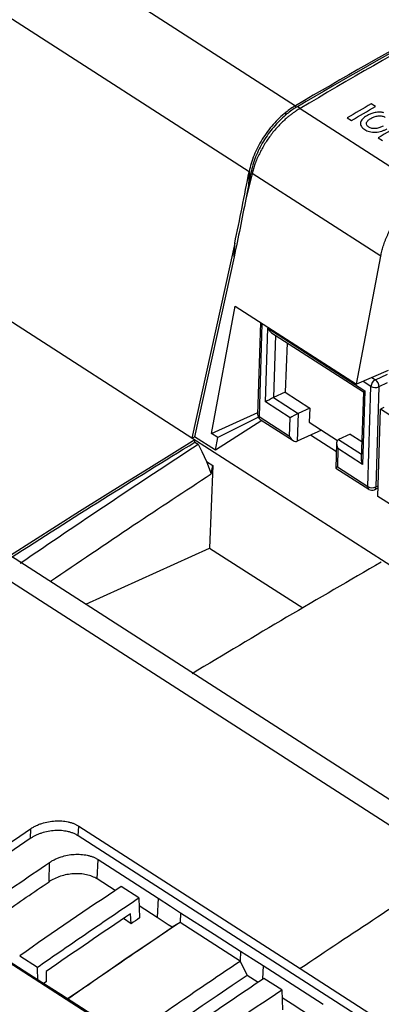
# Model space of a CAD drawing. Header units: millimetres. Extents: x -1111 to 1147, y -743 to 1146.
# Tile 80 of 203: x 788 to 820, y -493 to -406. Entities that reach past the tile are written whole.
import ezdxf

# ---------------------------------------------------------------- set-up
doc = ezdxf.new("R2010")
doc.units = ezdxf.units.MM

msp = doc.modelspace()

# ---------------------------------------------------------------- linework, layer by layer
at = {"color": 7, "linetype": 'Continuous', "lineweight": 25}
for p, q in [((783.279, -394.761), (811.981, -413.209)), ((778.765, -400.323), (807.877, -419.034)), ((819.041, -413.281), (818.681, -413.049)), ((811.112, -414.029), (811.123, -413.799)), ((811.977, -413.211), (811.969, -413.402)), ((812.385, -413.454), (812.141, -413.298)), ((812.385, -413.454), (823.588, -420.655)), ((816.558, -414.288), (816.919, -414.52)), ((819.297, -416.049), (819.658, -416.28)), ((808.144, -419.191), (807.581, -421.474)), ((807.876, -419.04), (807.82, -420.242)), ((807.876, -419.04), (807.877, -419.034)), ((808.144, -419.191), (808.039, -419.124)), ((819.519, -426.502), (808.144, -419.191)), ((802.825, -442.581), (772.403, -423.028)), ((806.601, -425.36), (802.825, -442.581)), ((806.547, -426.551), (806.601, -425.36)), ((806.547, -426.551), (803.055, -442.477)), ((817.387, -437.822), (819.519, -426.502)), ((804.54, -442.182), (806.646, -430.918)), ((806.646, -430.918), (817.387, -437.822)), ((808.886, -432.357), (808.628, -440.486)), ((809.319, -439.379), (809.526, -432.869)), ((809.526, -432.869), (818.117, -438.391)), ((809.867, -433.268), (817.982, -438.484)), ((754.338, -434.379), (826.044, -480.467)), ((811.235, -434.148), (811.063, -438.523)), ((820.184, -436.594), (817.387, -437.822)), ((819.041, -437.42), (820.122, -436.916)), ((818.117, -438.391), (817.911, -444.901)), ((818.373, -446.859), (818.654, -438.012)), ((819.359, -438.051), (819.079, -446.898)), ((811.063, -438.523), (810.038, -439.001)), ((810.038, -439.001), (812.214, -440.399)), ((811.063, -438.523), (813.239, -439.922)), ((817.982, -438.483), (817.794, -444.429)), ((811.495, -440.778), (809.319, -439.379)), ((813.239, -439.922), (812.214, -440.399)), ((813.239, -439.922), (813.19, -441.172)), ((819.259, -447.727), (819.504, -440.028)), ((819.803, -439.888), (819.504, -440.028)), ((862.558, -467.7), (819.504, -440.028)), ((804.54, -442.182), (808.634, -440.307)), ((808.996, -441.012), (804.895, -443.659)), ((808.692, -440.736), (805.097, -442.54)), ((808.754, -440.676), (811.444, -442.405)), ((808.857, -440.923), (811.785, -442.804)), ((811.444, -442.405), (811.495, -440.778)), ((812.214, -440.399), (812.136, -442.862)), ((814.27, -441.867), (812.136, -442.862)), ((813.19, -441.172), (815.691, -442.78)), ((802.825, -442.581), (803.055, -442.477)), ((803.08, -442.745), (802.825, -442.581)), ((911.268, -512.281), (802.825, -442.581)), ((804.895, -443.659), (803.055, -442.477)), ((803.073, -442.938), (803.08, -442.745)), ((805.097, -442.54), (804.54, -442.182)), ((804.895, -443.659), (805.097, -442.54)), ((816.815, -442.22), (815.79, -442.698)), ((816.815, -442.22), (817.843, -442.88)), ((803.073, -442.938), (803.365, -443.126)), ((815.618, -443.03), (815.548, -445.222)), ((815.735, -443.503), (815.683, -445.13)), ((817.911, -444.901), (815.735, -443.503)), ((804.122, -444.652), (804.654, -444.994)), ((804.122, -444.652), (804.519, -445.744)), ((804.654, -444.994), (804.375, -452.307)), ((804.519, -445.744), (804.654, -444.994)), ((815.549, -445.224), (818.477, -447.105)), ((815.683, -445.13), (818.373, -446.859)), ((818.958, -447.138), (819.283, -446.986)), ((862.314, -475.399), (819.259, -447.727)), ((793.441, -457.25), (804.375, -452.307)), ((804.375, -452.307), (812.62, -457.589)), ((786.773, -452.965), (885.22, -516.239)), ((788.54, -477.103), (788.512, -477.961)), ((792.764, -477.716), (792.805, -476.858)), ((792.805, -476.858), (812.398, -489.451)), ((874.675, -530.362), (792.764, -477.716)), ((790.181, -481.781), (790.236, -480.064)), ((794.437, -481.529), (794.518, -479.812)), ((796.028, -482.548), (794.437, -481.529)), ((798.114, -483.205), (796.55, -482.192)), ((798.114, -483.205), (798.192, -484.972)), ((799.835, -483.217), (799.754, -484.934)), ((799.754, -484.934), (798.145, -483.903)), ((801.805, -484.509), (801.765, -485.368)), ((800.314, -497.702), (780.721, -485.109)), ((797.44, -485.48), (796.754, -485.036)), ((797.44, -485.48), (797.401, -484.596)), ((801.765, -485.368), (801.068, -485.795)), ((807.072, -488.779), (801.765, -485.368)), ((807.112, -487.92), (807.072, -488.779)), ((787.587, -488.316), (789.162, -489.32)), ((807.072, -488.779), (807.702, -490.059)), ((789.179, -490.545), (789.162, -489.32)), ((789.932, -489.7), (789.944, -490.604)), ((812.398, -489.451), (874.715, -529.504)), ((789.944, -490.604), (789.702, -490.772)), ((810.757, -491.323), (809.181, -490.318)), ((810.757, -491.323), (810.835, -493.089))]:
    msp.add_line(p, q, dxfattribs=at)
at = {"color": 250, "linetype": 'Continuous', "lineweight": 25}
for p, q in [((809.015, -432.44), (808.754, -440.676)), ((810.213, -433.491), (810.038, -439.001)), ((818.741, -437.228), (819.041, -437.42)), ((818.654, -438.012), (817.964, -437.569)), ((820.097, -437.707), (819.359, -438.051)), ((815.594, -443.787), (813.305, -442.316)), ((815.79, -442.698), (817.807, -443.994)), ((819.079, -446.898), (819.289, -446.8)), ((809.122, -489.186), (809.066, -490.396))]:
    msp.add_line(p, q, dxfattribs=at)
at = {"color": 7, "linetype": 'Continuous', "lineweight": 25, "flags": 128}
for points in [[(803.08, -442.745), (801.039, -443.997), (798.999, -445.256), (796.959, -446.523), (794.921, -447.796), (792.883, -449.078), (790.845, -450.366), (788.809, -451.662), (786.773, -452.965)], [(803.365, -443.126), (803.681, -443.762), (804.122, -444.652)], [(794.518, -479.812), (797.495, -481.719), (799.835, -483.217)], [(799.835, -483.217), (800.938, -483.94), (801.805, -484.509)], [(801.805, -484.509), (804.777, -486.419), (807.112, -487.92)], [(801.068, -485.795), (800.733, -485.576), (799.754, -484.934)], [(791.725, -492.173), (791.824, -492.104), (793.143, -491.194), (794.463, -490.286), (795.783, -489.382), (797.103, -488.481), (798.424, -487.583), (799.746, -486.687), (801.068, -485.795)], [(789.22, -490.469), (786.253, -488.555), (783.922, -487.051)], [(807.112, -487.92), (808.238, -488.629), (809.122, -489.186)], [(809.122, -489.186), (812.089, -491.1), (814.42, -492.604)], [(791.23, -491.734), (790.104, -491.025), (789.22, -490.469)], [(807.702, -490.059), (806.38, -490.951), (805.058, -491.846), (803.737, -492.745), (802.417, -493.646), (801.097, -494.55), (799.777, -495.457), (798.458, -496.368), (798.359, -496.437)], [(808.668, -490.668), (808.043, -490.274), (807.702, -490.059)], [(796.537, -495.145), (793.565, -493.235), (791.23, -491.734)], [(814.339, -494.321), (811.675, -492.602), (810.788, -492.03)]]:
    msp.add_lwpolyline(points, dxfattribs=at)
at = {"color": 7, "linetype": 'Continuous', "lineweight": 25}
for centre, radius, start, end in [((819.379, -438.065), 0.728, 117.73834, 175.86813), ((818.578, -438.05), 0.781, 359.90144, 53.69538), ((819.046, -437.315), 0.8, 240.64136, 293.05883), ((809.128, -440.502), 0.5, 178.18372, 237.26991), ((818.765, -446.162), 0.8, 240.64136, 293.05883), ((818.747, -446.685), 0.5, 237.26991, 295.00153)]:
    msp.add_arc(centre, radius, start, end, dxfattribs=at)
at = {"color": 250, "linetype": 'Continuous', "lineweight": 25}
for centre, radius, start, end in [((808.857, -440.471), 0.229, 183.67665, 243.30358), ((809.018, -440.71), 0.266, 172.69563, 232.92139), ((818.63, -446.896), 0.26, 171.87985, 233.73718), ((818.832, -446.925), 0.248, 300.53756, 6.17886)]:
    msp.add_arc(centre, radius, start, end, dxfattribs=at)
at = {"color": 7, "linetype": 'Continuous', "lineweight": 25}
for centre, major_axis, ratio, start_param, end_param in [((853.853, -1058.859), (451.256, 684.707), 0.612369, 0.869655, 0.890126), ((812.286, -417.932), (3.3, 5.011), 0.612129, 0.89056, 1.082909), ((812.287, -417.933), (3.302, 5.01), 0.612369, 0.890126, 0.890801), ((809.9, -432.695), (-0.329, 0.625), 0.58347, 1.54303, 2.341673), ((818.491, -438.217), (0.509, 0.267), 0.049004, 2.370715, 3.169359), ((809.693, -439.205), (0.509, 0.267), 0.049004, 0.799919, 2.370715), ((811.869, -440.604), (0.509, 0.267), 0.049004, 0.799919, 2.370715), ((811.818, -442.231), (-0.329, 0.625), 0.58347, 1.54303, 3.113826), ((816.108, -443.328), (-0.329, 0.625), 0.58347, 6.255419, 7.826215), ((818.284, -444.727), (-0.329, 0.625), 0.58347, 0.799919, 1.54303), ((816.057, -444.956), (0.509, 0.267), 0.049004, 2.370715, 3.169359)]:
    msp.add_ellipse(centre, major_axis=major_axis, ratio=ratio, start_param=start_param, end_param=end_param, dxfattribs=at)
for points in [[(824.562, -406.194), (820.42, -408.518), (816.279, -410.886), (812.141, -413.298)], [(825.33, -405.989), (821.031, -408.418), (816.716, -410.906), (812.385, -413.454)], [(818.681, -413.049), (817.973, -413.461), (817.266, -413.874), (816.558, -414.288)], [(811.968, -413.401), (811.677, -413.583), (811.392, -413.793), (811.112, -414.029)], [(812.141, -413.298), (812.084, -413.331), (812.026, -413.366), (811.969, -413.402)], [(816.919, -414.52), (817.626, -414.105), (818.334, -413.692), (819.041, -413.281)], [(821.42, -414.81), (820.712, -415.221), (820.005, -415.634), (819.297, -416.049)], [(808.039, -419.124), (807.966, -419.496), (807.892, -419.869), (807.82, -420.242)], [(807.82, -420.242), (807.74, -420.652), (807.66, -421.063), (807.581, -421.474)], [(807.581, -421.474), (807.251, -423.176), (806.915, -424.874), (806.547, -426.551)], [(786.834, -453.119), (792.24, -449.647), (797.654, -446.253), (803.073, -442.938)], [(787.629, -453.63), (792.866, -450.052), (798.111, -446.549), (803.365, -443.126)], [(819.568, -453.54), (813.982, -456.75), (808.402, -460.037), (802.833, -463.402)], [(780.996, -482.254), (783.508, -480.521), (786.022, -478.803), (788.54, -477.103)], [(788.512, -477.961), (785.995, -479.662), (783.48, -481.38), (780.968, -483.115)], [(784.201, -484.187), (786.211, -482.802), (788.223, -481.428), (790.236, -480.064)], [(826.044, -480.467), (821.489, -483.407), (816.94, -486.402), (812.398, -489.451)], [(796.55, -482.192), (793.558, -484.21), (790.571, -486.251), (787.587, -488.316)], [(797.401, -484.596), (794.903, -486.283), (792.413, -487.985), (789.932, -489.7)], [(798.192, -484.972), (797.941, -485.141), (797.691, -485.31), (797.44, -485.48)], [(801.793, -497.446), (804.777, -495.382), (807.765, -493.341), (810.757, -491.323)]]:
    msp.add_open_spline(points, degree=3, dxfattribs=at)
for points, knots in [([(811.123, -413.799), (810.729, -414.115), (810.356, -414.472), (809.829, -415.071), (809.658, -415.282), (809.335, -415.716), (809.183, -415.94), (808.752, -416.632), (808.51, -417.104), (808.215, -417.829), (808.128, -418.075), (807.982, -418.559), (807.923, -418.798), (807.877, -419.034)], [0, 0, 0, 0, 0.25, 0.25, 0.375, 0.375, 0.5, 0.5, 0.75, 0.75, 0.875, 0.875, 1, 1, 1, 1]), ([(811.113, -414.029), (810.736, -414.348), (810.383, -414.703), (809.722, -415.483), (809.411, -415.913), (809.009, -416.576), (808.885, -416.802), (808.655, -417.26), (808.549, -417.496), (808.269, -418.197), (808.13, -418.661), (808.039, -419.124)], [0, 0, 0, 0, 0.25, 0.25, 0.5, 0.5, 0.625, 0.625, 0.75, 0.75, 1, 1, 1, 1]), ([(812.385, -413.454), (812.328, -413.488), (812.21, -413.559), (812.025, -413.678), (811.827, -413.814), (811.616, -413.968), (811.392, -414.143), (811.008, -414.465), (810.465, -414.987), (809.827, -415.739), (809.251, -416.572), (808.846, -417.304), (808.569, -417.911), (808.393, -418.36), (808.251, -418.786), (808.179, -419.059), (808.144, -419.191)], [0, 0, 0, 0, 0.029946, 0.06227, 0.097028, 0.134266, 0.174025, 0.216332, 0.342229, 0.477303, 0.604114, 0.738666, 0.808533, 0.875439, 0.939279, 1, 1, 1, 1]), ([(818.903, -413.846), (818.845, -413.861), (818.788, -413.877), (818.677, -413.915), (818.624, -413.936), (818.468, -414.003), (818.372, -414.054), (818.28, -414.107)], [0, 0, 0, 0, 0.25, 0.25, 0.5, 0.5, 1, 1, 1, 1]), ([(819.789, -413.83), (819.754, -413.822), (819.719, -413.814), (819.648, -413.803), (819.612, -413.798), (819.502, -413.788), (819.427, -413.786), (819.275, -413.79), (819.2, -413.796), (819.05, -413.815), (818.976, -413.83), (818.903, -413.846)], [0, 0, 0, 0, 0.125, 0.125, 0.25, 0.25, 0.5, 0.5, 0.75, 0.75, 1, 1, 1, 1]), ([(818.28, -414.107), (818.211, -414.149), (818.144, -414.19), (818.023, -414.28), (817.968, -414.328), (817.822, -414.479), (817.755, -414.591), (817.725, -414.761), (817.725, -414.817), (817.747, -414.929), (817.77, -414.983), (817.835, -415.086), (817.877, -415.136), (817.977, -415.227), (818.035, -415.269), (818.095, -415.31)], [0, 0, 0, 0, 0.125, 0.125, 0.25, 0.25, 0.5, 0.5, 0.625, 0.625, 0.75, 0.75, 0.875, 0.875, 1, 1, 1, 1]), ([(818.449, -415.102), (818.41, -415.076), (818.373, -415.049), (818.315, -414.988), (818.292, -414.955), (818.243, -414.853), (818.241, -414.778), (818.29, -414.633), (818.344, -414.565), (818.482, -414.439), (818.566, -414.384), (818.654, -414.331)], [0, 0, 0, 0, 0.125, 0.125, 0.25, 0.25, 0.5, 0.5, 0.75, 0.75, 1, 1, 1, 1]), ([(818.654, -414.331), (818.699, -414.305), (818.745, -414.28), (818.841, -414.233), (818.891, -414.211), (819.047, -414.152), (819.161, -414.121), (819.341, -414.102), (819.401, -414.101), (819.518, -414.107), (819.577, -414.114), (819.687, -414.138), (819.739, -414.155), (819.834, -414.195), (819.877, -414.219), (819.918, -414.244)], [0, 0, 0, 0, 0.125, 0.125, 0.25, 0.25, 0.5, 0.5, 0.625, 0.625, 0.75, 0.75, 0.875, 0.875, 1, 1, 1, 1]), ([(818.095, -415.31), (818.159, -415.348), (818.224, -415.386), (818.366, -415.45), (818.443, -415.478), (818.61, -415.522), (818.698, -415.538), (818.878, -415.556), (818.972, -415.558), (819.251, -415.546), (819.436, -415.51), (819.689, -415.427), (819.771, -415.395), (819.925, -415.324), (819.997, -415.285), (820.068, -415.245)], [0, 0, 0, 0, 0.125, 0.125, 0.25, 0.25, 0.375, 0.375, 0.5, 0.5, 0.75, 0.75, 0.875, 0.875, 1, 1, 1, 1]), ([(819.717, -415.007), (819.627, -415.058), (819.534, -415.107), (819.328, -415.186), (819.213, -415.217), (818.975, -415.244), (818.852, -415.24), (818.683, -415.206), (818.631, -415.191), (818.534, -415.152), (818.49, -415.127), (818.449, -415.102)], [0, 0, 0, 0, 0.25, 0.25, 0.5, 0.5, 0.75, 0.75, 0.875, 0.875, 1, 1, 1, 1]), ([(806.601, -425.36), (806.829, -424.317), (807.046, -423.267), (807.466, -421.157), (807.67, -420.098), (807.876, -419.04)], [0, 0, 0, 0, 0.5, 0.5, 1, 1, 1, 1]), ([(819.519, -426.502), (819.533, -426.431), (819.561, -426.288), (819.613, -426.069), (819.673, -425.846), (819.741, -425.618), (819.818, -425.386), (819.904, -425.151), (819.998, -424.913), (820.102, -424.673), (820.214, -424.432), (820.336, -424.19), (820.466, -423.948), (820.605, -423.708), (820.751, -423.469), (820.906, -423.233), (821.044, -423.036), (821.169, -422.865), (821.287, -422.712), (821.43, -422.532), (821.601, -422.329), (821.8, -422.107), (822.028, -421.869), (822.287, -421.621), (822.574, -421.367), (822.889, -421.116), (823.23, -420.872), (823.467, -420.728), (823.588, -420.655)], [0, 0, 0, 0, 0.0314965, 0.0635496, 0.0961455, 0.1292681, 0.162899, 0.197017, 0.2315989, 0.2666187, 0.302048, 0.3378563, 0.3740105, 0.4104758, 0.4472151, 0.4841897, 0.5213593, 0.5419645, 0.5674471, 0.597776, 0.6328981, 0.6727298, 0.7171481, 0.7659825, 0.8190065, 0.8759314, 0.9364026, 1, 1, 1, 1]), ([(790.302, -455.233), (792.746, -453.573), (797.48, -450.358), (802.224, -447.248), (804.519, -445.744)], [0, 0, 0, 0, 0.516328, 1, 1, 1, 1]), ([(788.54, -477.103), (788.583, -477.074), (788.668, -477.018), (788.804, -476.939), (788.944, -476.864), (789.089, -476.795), (789.238, -476.73), (789.392, -476.671), (789.682, -476.571), (790.125, -476.457), (790.722, -476.385), (791.312, -476.387), (791.78, -476.456), (792.128, -476.547), (792.373, -476.633), (792.601, -476.735), (792.737, -476.817), (792.805, -476.858)], [0, 0, 0, 0, 0.036139, 0.07198, 0.107631, 0.143198, 0.178791, 0.214519, 0.250489, 0.37619, 0.501717, 0.626678, 0.75111, 0.813658, 0.875566, 0.937469, 1, 1, 1, 1]), ([(792.764, -477.716), (792.726, -477.692), (792.65, -477.645), (792.527, -477.58), (792.399, -477.521), (792.265, -477.467), (792.126, -477.419), (791.98, -477.377), (791.706, -477.31), (791.281, -477.248), (790.694, -477.244), (790.099, -477.316), (789.615, -477.439), (789.248, -477.571), (788.987, -477.686), (788.739, -477.815), (788.588, -477.912), (788.512, -477.961)], [0, 0, 0, 0, 0.035789, 0.071283, 0.1066, 0.141855, 0.177168, 0.212656, 0.248435, 0.372232, 0.496626, 0.622493, 0.748653, 0.811672, 0.874177, 0.936757, 1, 1, 1, 1]), ([(790.236, -480.064), (790.279, -480.036), (790.365, -479.979), (790.501, -479.9), (790.641, -479.825), (790.786, -479.756), (790.935, -479.691), (791.089, -479.631), (791.379, -479.53), (791.819, -479.416), (792.417, -479.341), (793.01, -479.342), (793.483, -479.409), (793.835, -479.5), (794.082, -479.586), (794.313, -479.689), (794.449, -479.771), (794.518, -479.812)], [0, 0, 0, 0, 0.03601, 0.071733, 0.107273, 0.142738, 0.178235, 0.213872, 0.249755, 0.374621, 0.499173, 0.624981, 0.750179, 0.812968, 0.875106, 0.937236, 1, 1, 1, 1]), ([(794.437, -481.529), (794.304, -481.444), (794.158, -481.37), (793.843, -481.245), (793.671, -481.193), (793.313, -481.115), (793.128, -481.089), (792.745, -481.062), (792.547, -481.061), (791.958, -481.098), (791.56, -481.174), (791.007, -481.355), (790.827, -481.426), (790.488, -481.59), (790.329, -481.681), (790.181, -481.781)], [0, 0, 0, 0, 0.125, 0.125, 0.25, 0.25, 0.375, 0.375, 0.5, 0.5, 0.75, 0.75, 0.875, 0.875, 1, 1, 1, 1]), ([(784.146, -485.908), (784.816, -485.447), (786.156, -484.524), (788.168, -483.148), (789.51, -482.237), (790.181, -481.781)], [0, 0, 0, 0, 0.333334, 0.666666, 1, 1, 1, 1]), ([(789.162, -489.32), (789.758, -488.908), (790.95, -488.084), (792.739, -486.855), (794.53, -485.632), (796.321, -484.415), (797.517, -483.608), (798.114, -483.205)], [0, 0, 0, 0, 0.200061, 0.400092, 0.600093, 0.800062, 1, 1, 1, 1]), ([(801.765, -485.368), (799.791, -486.702), (796.485, -488.937), (793.186, -491.217), (791.856, -492.136)], [0, 0, 0, 0, 0.596944, 1, 1, 1, 1]), ([(797.158, -495.552), (798.911, -494.341), (802.213, -492.061), (805.521, -489.826), (807.072, -488.779)], [0, 0, 0, 0, 0.531252, 1, 1, 1, 1]), ([(809.181, -490.318), (808.584, -490.721), (807.39, -491.529), (805.6, -492.747), (803.81, -493.97), (802.02, -495.199), (800.826, -496.022), (800.23, -496.434)], [0, 0, 0, 0, 0.199938, 0.399907, 0.599908, 0.799939, 1, 1, 1, 1])]:
    msp.add_open_spline(points, degree=3, knots=knots, dxfattribs=at)

doc.saveas('drawing.dxf')
